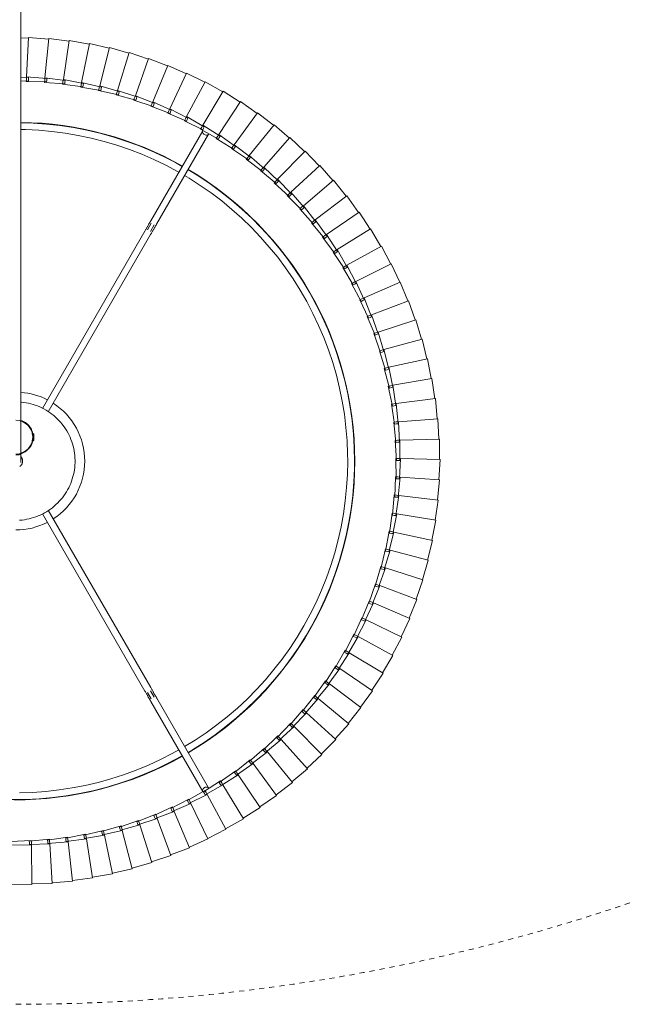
# Model space of a CAD drawing. Header units: millimetres. Extents: x 2868 to 11019, y -1415 to 7989.
# Tile 36 of 83: x 3991 to 4349, y 5473 to 6055. Entities that reach past the tile are written whole.
import ezdxf

# ---------------------------------------------------------------- set-up
doc = ezdxf.new("R2010")
doc.units = ezdxf.units.MM
doc.linetypes.add('Dash', pattern=[6, 3, -3])
doc.layers.add('A-ANNO-DIMS', color=7, linetype='Dash', lineweight=15, true_color=0xd2d2d2)
doc.layers.add('E-LITE-EQPM', color=7, linetype='Continuous', lineweight=20)

# ---------------------------------------------------------------- blocks, each defined once
blk = doc.blocks.new('64314-7L   _Suspended_tensor - 64314-44-7L SAMBA Black_ribbon beige pendant lamp ø450-7L-545827-Planta_PDF')
at = {"layer": 'E-LITE-EQPM'}
for p, q in [((9.52, 1050.29), (-2.49, 1050.06)), ((9.19, 1026.96), (9.52, 1050.29)), ((21.52, 1049.55), (9.52, 1049.89)), ((20.08, 1026.26), (21.52, 1049.55)), ((33.48, 1048.23), (21.51, 1049.15)), ((30.92, 1025.03), (33.48, 1048.23)), ((45.36, 1046.33), (33.44, 1047.83)), ((41.68, 1023.29), (45.36, 1046.33)), ((57.13, 1043.87), (45.3, 1045.94)), ((52.35, 1021.03), (57.13, 1043.87)), ((68.77, 1040.85), (57.05, 1043.48)), ((62.9, 1018.27), (68.77, 1040.85)), ((80.25, 1037.27), (68.68, 1040.46)), ((73.31, 1015), (80.25, 1037.27)), ((91.55, 1033.15), (80.14, 1036.89)), ((83.55, 1011.23), (91.55, 1033.15)), ((102.64, 1028.49), (91.42, 1032.77)), ((9.15, 1024.16), (-2.84, 1024.73)), ((-2.81, 1026.73), (9.19, 1026.96)), ((7.95, 1024.61), (8.01, 1025.61)), ((19.9, 1023.47), (7.95, 1024.61)), ((8.01, 1025.61), (8.08, 1026.6)), ((8.08, 1026.6), (20.08, 1026.26)), ((9.17, 1025.56), (9.15, 1024.16)), ((9.19, 1026.57), (9.17, 1025.56)), ((9.19, 1026.96), (9.19, 1026.57)), ((18.73, 1023.97), (18.84, 1024.96)), ((18.84, 1024.96), (18.94, 1025.95)), ((18.94, 1025.95), (30.92, 1025.03)), ((19.99, 1024.86), (19.9, 1023.47)), ((20.05, 1025.87), (19.99, 1024.86)), ((20.08, 1026.26), (20.05, 1025.87)), ((29.61, 1023.8), (29.77, 1024.78)), ((29.77, 1024.78), (41.68, 1023.29)), ((30.87, 1024.65), (30.76, 1023.64)), ((30.92, 1025.03), (30.87, 1024.65)), ((93.59, 1006.98), (102.64, 1028.49)), ((113.49, 1023.3), (102.49, 1028.11)), ((30.61, 1022.26), (18.73, 1023.97)), ((29.46, 1022.81), (29.61, 1023.8)), ((41.24, 1020.53), (29.46, 1022.81)), ((30.76, 1023.64), (30.61, 1022.26)), ((40.12, 1021.14), (40.32, 1022.12)), ((51.78, 1018.3), (40.12, 1021.14)), ((40.32, 1022.12), (40.53, 1023.1)), ((40.53, 1023.1), (52.35, 1021.03)), ((41.46, 1021.91), (41.24, 1020.53)), ((41.62, 1022.91), (41.46, 1021.91)), ((41.68, 1023.29), (41.62, 1022.91)), ((50.69, 1018.96), (50.94, 1019.93)), ((62.2, 1015.56), (50.69, 1018.96)), ((50.94, 1019.93), (51.19, 1020.9)), ((51.19, 1020.9), (62.9, 1018.27)), ((52.07, 1019.67), (51.78, 1018.3)), ((52.27, 1020.65), (52.07, 1019.67)), ((52.35, 1021.03), (52.27, 1020.65)), ((62.9, 1018.27), (62.81, 1017.89)), ((103.42, 1002.25), (113.49, 1023.3)), ((124.08, 1017.59), (113.32, 1022.93)), ((61.14, 1016.28), (61.44, 1017.23)), ((72.48, 1012.33), (61.14, 1016.28)), ((61.44, 1017.23), (61.73, 1018.19)), ((61.73, 1018.19), (73.31, 1015)), ((62.55, 1016.91), (62.2, 1015.56)), ((62.81, 1017.89), (62.55, 1016.91)), ((71.45, 1013.1), (71.8, 1014.03)), ((82.59, 1008.61), (71.45, 1013.1)), ((71.8, 1014.03), (72.14, 1014.97)), ((72.14, 1014.97), (83.55, 1011.23)), ((72.89, 1013.66), (72.48, 1012.33)), ((73.19, 1014.63), (72.89, 1013.66)), ((73.31, 1015), (73.19, 1014.63)), ((113.01, 997.05), (124.08, 1017.59)), ((134.38, 1011.39), (123.89, 1017.24)), ((81.6, 1009.42), (81.99, 1010.34)), ((92.51, 1004.4), (81.6, 1009.42)), ((81.99, 1010.34), (82.37, 1011.26)), ((82.37, 1011.26), (93.59, 1006.98)), ((83.07, 1009.92), (82.59, 1008.61)), ((83.41, 1010.87), (83.07, 1009.92)), ((83.55, 1011.23), (83.41, 1010.87)), ((91.99, 1006.17), (92.42, 1007.07)), ((92.42, 1007.07), (103.42, 1002.25)), ((93.44, 1006.62), (93.05, 1005.69)), ((93.59, 1006.98), (93.46, 1006.68)), ((122.34, 991.4), (134.38, 1011.39)), ((144.37, 1004.69), (134.18, 1011.04)), ((91.56, 1005.27), (91.99, 1006.17)), ((102.21, 999.73), (91.56, 1005.27)), ((93.05, 1005.69), (92.51, 1004.4)), ((101.31, 1000.63), (101.78, 1001.51)), ((101.78, 1001.51), (102.25, 1002.39)), ((102.82, 1000.99), (102.21, 999.73)), ((102.25, 1002.39), (113.01, 997.05)), ((103.25, 1001.9), (102.82, 1000.99)), ((103.42, 1002.25), (103.25, 1001.9)), ((131.38, 985.31), (144.37, 1004.69)), ((154.03, 997.53), (144.15, 1004.36)), ((79.71, 942), (110.41, 995.17)), ((111.68, 994.59), (101.31, 1000.63)), ((110.82, 995.54), (111.34, 996.4)), ((120.9, 989.01), (110.82, 995.54)), ((111.34, 996.4), (111.85, 997.25)), ((112.35, 995.82), (111.68, 994.59)), ((111.85, 997.25), (122.34, 991.4)), ((112.82, 996.71), (112.35, 995.82)), ((113.01, 997.05), (112.82, 996.71)), ((140.13, 978.79), (154.03, 997.53)), ((163.34, 989.91), (153.8, 997.2)), ((113.88, 993.17), (83.18, 940)), ((120.08, 990), (120.64, 990.83)), ((129.83, 982.99), (120.08, 990)), ((120.64, 990.83), (121.19, 991.65)), ((121.62, 990.2), (120.9, 989.01)), ((121.19, 991.65), (131.38, 985.31)), ((122.14, 991.07), (121.62, 990.2)), ((122.34, 991.4), (122.14, 991.07)), ((148.55, 971.86), (163.34, 989.91)), ((172.26, 981.85), (163.09, 989.59)), ((129.06, 984.01), (129.66, 984.82)), ((138.46, 976.54), (129.06, 984.01)), ((129.66, 984.82), (130.25, 985.62)), ((130.61, 984.15), (129.83, 982.99)), ((130.25, 985.62), (140.13, 978.79)), ((131.17, 984.98), (130.61, 984.15)), ((131.38, 985.31), (131.17, 984.98)), ((137.75, 977.61), (138.38, 978.38)), ((146.78, 969.7), (137.75, 977.61)), ((138.38, 978.38), (139.01, 979.15)), ((139.3, 977.67), (138.46, 976.54)), ((139.01, 979.15), (148.55, 971.86)), ((139.9, 978.48), (139.3, 977.67)), ((140.13, 978.79), (139.9, 978.48)), ((156.63, 964.53), (172.26, 981.85)), ((180.79, 973.37), (172, 981.55)), ((146.78, 971.53), (147.45, 972.27)), ((147.45, 972.27), (156.63, 964.53)), ((148.55, 971.86), (148.3, 971.56)), ((164.35, 956.82), (180.79, 973.37)), ((188.91, 964.49), (180.52, 973.08)), ((146.12, 970.79), (146.78, 971.53)), ((154.76, 962.45), (146.12, 970.79)), ((147.66, 970.78), (146.78, 969.7)), ((148.3, 971.56), (147.66, 970.78)), ((154.15, 963.58), (154.85, 964.29)), ((162.38, 954.84), (154.15, 963.58)), ((155.69, 963.49), (154.76, 962.45)), ((154.85, 964.29), (155.55, 965)), ((155.55, 965), (164.35, 956.82)), ((156.37, 964.24), (155.69, 963.49)), ((156.63, 964.53), (156.37, 964.24)), ((171.68, 948.75), (188.91, 964.49)), ((196.59, 955.24), (188.62, 964.22)), ((161.82, 955.99), (162.56, 956.67)), ((169.62, 946.87), (161.82, 955.99)), ((163.36, 955.83), (162.38, 954.84)), ((162.56, 956.67), (163.29, 957.34)), ((163.29, 957.34), (171.68, 948.75)), ((164.07, 956.55), (163.36, 955.83)), ((164.35, 956.82), (164.07, 956.55)), ((178.63, 940.34), (196.59, 955.24)), ((203.81, 945.62), (196.29, 954.98)), ((169.12, 948.05), (169.89, 948.68)), ((169.89, 948.68), (170.66, 949.32)), ((171.4, 948.49), (170.65, 947.81)), ((170.66, 949.32), (178.63, 940.34)), ((171.68, 948.75), (171.4, 948.49)), ((176.48, 938.56), (169.12, 948.05)), ((170.65, 947.81), (169.62, 946.87)), ((185.16, 931.6), (203.81, 945.62)), ((210.57, 935.67), (203.5, 945.38)), ((77.81, 936.71), (79.99, 940.47)), ((81.76, 939.54), (79.55, 935.71)), ((176.04, 939.76), (176.83, 940.36)), ((182.93, 929.93), (176.04, 939.76)), ((177.55, 939.45), (176.48, 938.56)), ((176.83, 940.36), (177.63, 940.96)), ((178.33, 940.09), (177.55, 939.45)), ((177.63, 940.96), (185.16, 931.6)), ((178.63, 940.34), (178.33, 940.09)), ((15.74, 831.19), (76.18, 935.87)), ((79.64, 933.87), (19.1, 829)), ((182.54, 931.15), (183.37, 931.71)), ((188.95, 921), (182.54, 931.15)), ((183.37, 931.71), (184.19, 932.27)), ((184.85, 931.37), (184.04, 930.77)), ((184.19, 932.27), (191.26, 922.57)), ((185.16, 931.6), (184.85, 931.37)), ((191.26, 922.57), (210.57, 935.67)), ((216.84, 925.41), (210.24, 935.44)), ((184.04, 930.77), (182.93, 929.93)), ((196.93, 913.24), (216.84, 925.41)), ((222.61, 914.85), (216.5, 925.19)), ((188.63, 922.24), (189.48, 922.76)), ((194.54, 911.79), (188.63, 922.24)), ((190.11, 921.78), (188.95, 921)), ((189.48, 922.76), (190.33, 923.28)), ((190.94, 922.35), (190.11, 921.78)), ((190.33, 923.28), (196.93, 913.24)), ((191.26, 922.57), (190.94, 922.35)), ((194.28, 913.04), (195.15, 913.52)), ((195.15, 913.52), (196.03, 914)), ((196.03, 914), (202.14, 903.66)), ((202.14, 903.66), (222.61, 914.85)), ((227.87, 904.04), (222.26, 914.66)), ((199.68, 902.32), (194.28, 913.04)), ((195.73, 912.52), (194.54, 911.79)), ((196.59, 913.04), (195.73, 912.52)), ((196.93, 913.24), (196.59, 913.04)), ((199.48, 903.59), (200.38, 904.02)), ((204.37, 892.62), (199.48, 903.59)), ((200.91, 902.99), (199.68, 902.32)), ((200.38, 904.02), (201.28, 904.46)), ((201.79, 903.47), (200.91, 902.99)), ((201.28, 904.46), (206.88, 893.84)), ((202.14, 903.66), (201.79, 903.47)), ((206.88, 893.84), (227.87, 904.04)), ((232.6, 892.98), (227.51, 903.86)), ((204.22, 893.89), (205.14, 894.28)), ((208.58, 882.7), (204.22, 893.89)), ((205.62, 893.23), (204.37, 892.62)), ((205.14, 894.28), (206.06, 894.68)), ((206.53, 893.67), (205.62, 893.23)), ((206.06, 894.68), (211.15, 883.8)), ((206.88, 893.84), (206.53, 893.67)), ((211.15, 883.8), (232.6, 892.98)), ((236.79, 881.71), (232.23, 892.82)), ((209.43, 884.33), (210.37, 884.68)), ((210.37, 884.68), (214.92, 873.57)), ((208.5, 883.98), (209.43, 884.33)), ((212.31, 872.6), (208.5, 883.98)), ((209.86, 883.25), (208.58, 882.7)), ((210.79, 883.65), (209.86, 883.25)), ((211.15, 883.8), (210.79, 883.65)), ((214.92, 873.57), (236.79, 881.71)), ((240.44, 870.25), (236.42, 881.56)), ((212.29, 873.88), (213.24, 874.18)), ((215.55, 862.32), (212.29, 873.88)), ((213.62, 873.08), (212.31, 872.6)), ((213.24, 874.18), (214.19, 874.48)), ((214.56, 873.43), (213.62, 873.08)), ((214.19, 874.48), (218.21, 863.17)), ((214.92, 873.57), (214.56, 873.43)), ((218.21, 863.17), (240.44, 870.25)), ((243.54, 858.63), (240.06, 870.12)), ((216.88, 862.75), (215.55, 862.32)), ((215.59, 863.6), (216.55, 863.86)), ((218.29, 851.9), (215.59, 863.6)), ((216.55, 863.86), (217.52, 864.12)), ((217.84, 863.05), (216.88, 862.75)), ((217.52, 864.12), (220.99, 852.62)), ((218.21, 863.17), (217.84, 863.05)), ((220.99, 852.62), (243.54, 858.63)), ((246.07, 846.87), (243.15, 858.52)), ((219.64, 852.26), (218.29, 851.9)), ((218.39, 853.18), (219.37, 853.39)), ((220.53, 841.37), (218.39, 853.18)), ((219.37, 853.39), (220.34, 853.6)), ((220.61, 852.52), (219.64, 852.26)), ((220.34, 853.6), (223.26, 841.95)), ((220.99, 852.62), (220.61, 852.52)), ((223.26, 841.95), (246.07, 846.87)), ((248.04, 835), (245.68, 846.78)), ((221.9, 841.66), (220.53, 841.37)), ((220.69, 842.64), (221.68, 842.8)), ((222.26, 830.73), (220.69, 842.64)), ((221.68, 842.8), (222.66, 842.96)), ((222.88, 841.87), (221.9, 841.66)), ((222.66, 842.96), (225.02, 831.19)), ((223.26, 841.95), (222.88, 841.87)), ((222.49, 831.99), (223.48, 832.11)), ((223.48, 832.11), (224.47, 832.23)), ((224.47, 832.23), (226.26, 820.35)), ((225.02, 831.19), (248.04, 835)), ((249.43, 823.06), (247.65, 834.93)), ((223.64, 830.96), (222.26, 830.73)), ((223.48, 820.03), (222.49, 831.99)), ((224.63, 831.13), (223.64, 830.96)), ((225.02, 831.19), (224.63, 831.13)), ((223.77, 821.28), (224.76, 821.35)), ((224.19, 809.28), (223.77, 821.28)), ((224.76, 821.35), (225.76, 821.41)), ((225.76, 821.41), (226.97, 809.47)), ((226.26, 820.35), (249.43, 823.06)), ((250.25, 811.06), (249.04, 823)), ((224.87, 820.19), (223.48, 820.03)), ((225.87, 820.31), (224.87, 820.19)), ((226.26, 820.35), (225.87, 820.31)), ((225.58, 809.37), (224.19, 809.28)), ((224.37, 798.51), (224.53, 810.51)), ((224.53, 810.51), (225.53, 810.53)), ((225.53, 810.53), (226.53, 810.55)), ((226.58, 809.44), (225.58, 809.37)), ((226.53, 810.55), (227.17, 798.56)), ((226.97, 809.47), (226.58, 809.44)), ((226.97, 809.47), (250.25, 811.06)), ((250.49, 799.03), (249.85, 811.02)), ((224.04, 787.74), (224.78, 799.72)), ((225.77, 798.54), (224.37, 798.51)), ((224.78, 799.72), (225.77, 799.7)), ((225.77, 799.7), (226.77, 799.67)), ((226.78, 798.56), (225.77, 798.54)), ((226.77, 799.67), (226.83, 787.66)), ((227.17, 798.56), (226.78, 798.56)), ((227.17, 798.56), (250.49, 799.03)), ((250.16, 787.01), (250.1, 799.02)), ((3, 785.84), (3, 136.49)), ((9.47, 787.84), (10.74, 787.84)), ((10.74, 787.34), (9.6, 787.34)), ((10.74, 785.84), (10.74, 787.84)), ((10.74, 783.84), (10.74, 785.84)), ((223.2, 777), (224.5, 788.94)), ((225.44, 787.7), (224.04, 787.74)), ((224.5, 788.94), (225.5, 788.86)), ((226.45, 787.67), (225.44, 787.7)), ((225.5, 788.86), (226.49, 788.78)), ((226.49, 788.78), (225.98, 776.79)), ((226.83, 787.66), (226.45, 787.67)), ((226.83, 787.66), (250.16, 787.01)), ((249.25, 775.02), (249.76, 787.01)), ((10.74, 783.84), (9.47, 783.84)), ((10.74, 784.35), (9.6, 784.35)), ((221.83, 766.31), (223.71, 778.17)), ((224.59, 776.89), (223.2, 777)), ((223.71, 778.17), (224.7, 778.05)), ((225.59, 776.82), (224.59, 776.89)), ((225.69, 777.93), (224.61, 765.97)), ((224.7, 778.05), (225.69, 777.93)), ((225.98, 776.79), (225.59, 776.82)), ((225.98, 776.79), (249.25, 775.02)), ((247.76, 763.08), (248.85, 775.04)), ((76.14, 664.13), (15.7, 768.83)), ((19.13, 770.88), (79.61, 666.13)), ((219.96, 755.7), (222.41, 767.46)), ((223.22, 766.14), (221.83, 766.31)), ((222.41, 767.46), (223.39, 767.29)), ((224.37, 767.12), (222.71, 755.23)), ((224.22, 766.02), (223.22, 766.14)), ((223.39, 767.29), (224.37, 767.12)), ((224.61, 765.97), (224.22, 766.02)), ((224.61, 765.97), (247.76, 763.08)), ((245.7, 751.23), (247.36, 763.12)), ((217.58, 745.2), (220.59, 756.82)), ((220.59, 756.82), (221.56, 756.6)), ((221.56, 756.6), (222.54, 756.39)), ((221.34, 755.47), (219.96, 755.7)), ((222.54, 756.39), (220.31, 744.59)), ((222.33, 755.29), (221.34, 755.47)), ((222.71, 755.23), (222.33, 755.29)), ((222.71, 755.23), (245.7, 751.23)), ((243.08, 739.5), (245.31, 751.29)), ((214.7, 734.82), (218.26, 746.28)), ((220.19, 745.75), (217.39, 734.08)), ((218.94, 744.89), (217.58, 745.2)), ((218.26, 746.28), (219.22, 746.02)), ((219.93, 744.67), (218.94, 744.89)), ((219.22, 746.02), (220.19, 745.75)), ((220.31, 744.59), (219.93, 744.67)), ((220.31, 744.59), (243.08, 739.5)), ((239.89, 727.9), (242.69, 739.57)), ((211.32, 724.59), (215.43, 735.87)), ((217.33, 735.25), (213.98, 723.72)), ((216.05, 734.45), (214.7, 734.82)), ((215.43, 735.87), (216.38, 735.56)), ((217.02, 734.18), (216.05, 734.45)), ((216.38, 735.56), (217.33, 735.25)), ((217.39, 734.08), (217.02, 734.18)), ((217.39, 734.08), (239.89, 727.9)), ((236.16, 716.47), (239.51, 728)), ((207.46, 714.53), (212.11, 725.6)), ((213.97, 724.89), (210.07, 713.54)), ((212.65, 724.15), (211.32, 724.59)), ((212.11, 725.6), (213.04, 725.25)), ((213.61, 723.84), (212.65, 724.15)), ((213.04, 725.25), (213.97, 724.89)), ((213.98, 723.72), (213.61, 723.84)), ((213.98, 723.72), (236.16, 716.47)), ((231.87, 705.23), (235.77, 716.58)), ((203.12, 704.67), (208.29, 715.51)), ((210.12, 714.71), (205.68, 703.55)), ((208.77, 714.03), (207.46, 714.53)), ((208.29, 715.51), (209.2, 715.11)), ((209.71, 713.67), (208.77, 714.03)), ((209.2, 715.11), (210.12, 714.71)), ((210.07, 713.54), (209.71, 713.67)), ((210.07, 713.54), (231.87, 705.23)), ((198.31, 695.03), (203.99, 705.61)), ((205.78, 704.72), (200.81, 693.79)), ((204.4, 704.11), (203.12, 704.67)), ((203.99, 705.61), (204.89, 705.16)), ((205.32, 703.71), (204.4, 704.11)), ((204.89, 705.16), (205.78, 704.72)), ((227.06, 694.21), (231.5, 705.36)), ((205.68, 703.55), (205.32, 703.71)), ((205.68, 703.55), (227.06, 694.21)), ((193.04, 685.63), (199.23, 695.92)), ((200.97, 694.95), (195.48, 684.27)), ((199.56, 694.41), (198.31, 695.03)), ((199.23, 695.92), (200.1, 695.44)), ((200.46, 693.96), (199.56, 694.41)), ((200.1, 695.44), (200.97, 694.95)), ((200.81, 693.79), (200.46, 693.96)), ((200.81, 693.79), (221.72, 683.43)), ((221.72, 683.43), (226.69, 694.36)), ((187.33, 676.5), (194, 686.48)), ((195.7, 685.43), (189.7, 675.03)), ((194.26, 684.95), (193.04, 685.63)), ((194, 686.48), (194.85, 685.95)), ((195.14, 684.46), (194.26, 684.95)), ((194.85, 685.95), (195.7, 685.43)), ((195.48, 684.27), (195.14, 684.46)), ((195.48, 684.27), (215.87, 672.92)), ((215.87, 672.92), (221.36, 683.6)), ((181.18, 667.65), (188.33, 677.3)), ((189.97, 676.17), (183.48, 666.06)), ((188.51, 675.76), (187.33, 676.5)), ((188.33, 677.3), (189.15, 676.73)), ((189.37, 675.23), (188.51, 675.76)), ((189.15, 676.73), (189.97, 676.17)), ((189.7, 675.03), (189.37, 675.23)), ((189.7, 675.03), (209.52, 662.71)), ((209.52, 662.71), (215.51, 673.11)), ((79.99, 659.46), (77.78, 663.29)), ((79.51, 664.3), (81.71, 660.48)), ((174.62, 659.11), (182.22, 668.4)), ((183.81, 667.19), (176.84, 657.41)), ((182.33, 666.86), (181.18, 667.65)), ((182.22, 668.4), (183.01, 667.8)), ((183.16, 666.29), (182.33, 666.86)), ((183.01, 667.8), (183.81, 667.19)), ((183.48, 666.06), (183.16, 666.29)), ((183.48, 666.06), (202.68, 652.81)), ((110.38, 604.83), (79.68, 658.01)), ((83.14, 660.01), (113.84, 606.83)), ((167.66, 650.89), (175.69, 659.81)), ((177.22, 658.52), (169.79, 649.09)), ((175.73, 658.26), (174.62, 659.11)), ((175.69, 659.81), (176.46, 659.16)), ((176.53, 657.65), (175.73, 658.26)), ((176.46, 659.16), (177.22, 658.52)), ((176.84, 657.41), (176.53, 657.65)), ((202.68, 652.81), (209.17, 662.91)), ((176.84, 657.41), (195.39, 643.25)), ((195.39, 643.25), (202.35, 653.03)), ((160.31, 643.01), (168.76, 651.54)), ((170.22, 650.18), (162.35, 641.11)), ((168.72, 649.99), (167.66, 650.89)), ((169.5, 649.34), (168.72, 649.99)), ((168.76, 651.54), (169.49, 650.86)), ((169.49, 650.86), (170.22, 650.18)), ((169.79, 649.09), (169.5, 649.34)), ((169.79, 649.09), (187.64, 634.05)), ((152.58, 635.5), (161.44, 643.61)), ((162.84, 642.18), (154.54, 633.5)), ((161.33, 642.06), (160.31, 643.01)), ((162.07, 641.38), (161.33, 642.06)), ((161.44, 643.61), (162.14, 642.89)), ((162.35, 641.11), (162.07, 641.38)), ((162.14, 642.89), (162.84, 642.18)), ((162.35, 641.11), (179.45, 625.24)), ((187.64, 634.05), (195.06, 643.49)), ((144.51, 628.37), (153.75, 636.04)), ((155.07, 634.55), (146.37, 626.28)), ((153.56, 634.5), (152.58, 635.5)), ((154.27, 633.78), (153.56, 634.5)), ((153.75, 636.04), (154.41, 635.29)), ((154.41, 635.29), (155.07, 634.55)), ((179.45, 625.24), (187.33, 634.3)), ((136.11, 621.63), (145.7, 628.85)), ((145.7, 628.85), (146.33, 628.07)), ((154.54, 633.5), (154.27, 633.78)), ((154.54, 633.5), (170.86, 616.83)), ((146.95, 627.3), (137.86, 619.45)), ((145.44, 627.32), (144.51, 628.37)), ((146.11, 626.57), (145.44, 627.32)), ((146.37, 626.28), (146.11, 626.57)), ((146.33, 628.07), (146.95, 627.3)), ((146.37, 626.28), (161.87, 608.84)), ((170.86, 616.83), (179.16, 625.5)), ((127.39, 615.3), (137.32, 622.05)), ((138.49, 620.44), (129.03, 613.04)), ((136.98, 620.54), (136.11, 621.63)), ((137.62, 619.76), (136.98, 620.54)), ((137.32, 622.05), (137.9, 621.25)), ((137.86, 619.45), (137.62, 619.76)), ((137.86, 619.45), (152.5, 601.29)), ((137.9, 621.25), (138.49, 620.44)), ((161.87, 608.84), (170.57, 617.11)), ((118.37, 609.4), (128.61, 615.67)), ((129.71, 614), (119.91, 607.07)), ((128.21, 614.17), (127.39, 615.3)), ((128.8, 613.36), (128.21, 614.17)), ((128.61, 615.67), (129.16, 614.83)), ((129.03, 613.04), (128.8, 613.36)), ((129.03, 613.04), (142.79, 594.2)), ((129.16, 614.83), (129.71, 614)), ((109.09, 603.94), (119.62, 609.71)), ((120.63, 607.99), (110.51, 601.53)), ((119.14, 608.23), (118.37, 609.4)), ((119.7, 607.39), (119.14, 608.23)), ((119.62, 609.71), (120.13, 608.85)), ((119.91, 607.07), (119.7, 607.39)), ((119.91, 607.07), (132.74, 587.58)), ((120.13, 608.85), (120.63, 607.99)), ((152.5, 601.29), (161.6, 609.13)), ((99.55, 598.93), (110.35, 604.19)), ((111.28, 602.42), (100.86, 596.46)), ((109.8, 602.74), (109.09, 603.94)), ((110.31, 601.87), (109.8, 602.74)), ((110.51, 601.53), (110.31, 601.87)), ((110.35, 604.19), (110.81, 603.3)), ((110.51, 601.53), (122.39, 581.45)), ((110.81, 603.3), (111.28, 602.42)), ((142.79, 594.2), (152.25, 601.59)), ((79.81, 590.31), (91.06, 594.51)), ((89.78, 594.38), (100.82, 599.12)), ((90.38, 593.12), (89.78, 594.38)), ((101.67, 597.31), (90.97, 591.85)), ((91.06, 594.51), (91.44, 593.59)), ((91.44, 593.59), (91.82, 592.66)), ((100.2, 597.69), (99.55, 598.93)), ((100.67, 596.8), (100.2, 597.69)), ((100.86, 596.46), (100.67, 596.8)), ((100.82, 599.12), (101.24, 598.21)), ((100.86, 596.46), (111.76, 575.83)), ((101.24, 598.21), (101.67, 597.31)), ((132.74, 587.58), (142.55, 594.51)), ((69.65, 586.72), (81.09, 590.38)), ((81.76, 588.5), (70.59, 584.09)), ((80.34, 589.02), (79.81, 590.31)), ((80.72, 588.09), (80.34, 589.02)), ((80.87, 587.73), (80.72, 588.09)), ((91.82, 592.66), (80.87, 587.73)), ((80.87, 587.73), (89.75, 566.15)), ((81.09, 590.38), (81.42, 589.44)), ((81.42, 589.44), (81.76, 588.5)), ((90.8, 592.21), (90.38, 593.12)), ((90.97, 591.85), (90.8, 592.21)), ((90.97, 591.85), (100.87, 570.73)), ((122.39, 581.45), (132.52, 587.91)), ((48.88, 581.03), (60.61, 583.57)), ((59.33, 583.63), (70.93, 586.73)), ((59.74, 582.29), (59.33, 583.63)), ((60.03, 581.33), (59.74, 582.29)), ((71.51, 584.82), (60.14, 580.95)), ((60.61, 583.57), (60.86, 582.6)), ((60.86, 582.6), (61.1, 581.63)), ((70.12, 585.41), (69.65, 586.72)), ((70.46, 584.46), (70.12, 585.41)), ((70.59, 584.09), (70.46, 584.46)), ((70.59, 584.09), (78.42, 562.11)), ((70.93, 586.73), (71.22, 585.77)), ((71.22, 585.77), (71.51, 584.82)), ((16.93, 576.28), (28.91, 577.11)), ((17.08, 574.89), (16.93, 576.28)), ((27.65, 577.35), (39.58, 578.75)), ((27.86, 575.97), (27.65, 577.35)), ((39.88, 576.78), (28.07, 574.59)), ((28.91, 577.11), (29.01, 576.12)), ((29.01, 576.12), (29.12, 575.13)), ((38.31, 578.94), (50.15, 580.91)), ((38.59, 577.57), (38.31, 578.94)), ((38.78, 576.58), (38.59, 577.57)), ((38.86, 576.2), (38.78, 576.58)), ((50.55, 578.95), (38.86, 576.2)), ((38.86, 576.2), (43.46, 553.32)), ((39.58, 578.75), (39.73, 577.77)), ((39.73, 577.77), (39.88, 576.78)), ((49.22, 579.67), (48.88, 581.03)), ((49.46, 578.7), (49.22, 579.67)), ((49.56, 578.32), (49.46, 578.7)), ((61.1, 581.63), (49.56, 578.32)), ((49.56, 578.32), (55.25, 555.69)), ((50.15, 580.91), (50.35, 579.93)), ((50.35, 579.93), (50.55, 578.95)), ((60.14, 580.95), (60.03, 581.33)), ((60.14, 580.95), (66.91, 558.62)), ((100.87, 570.73), (111.57, 576.18)), ((111.76, 575.83), (122.18, 581.79)), ((3, 575.49), (7.4, 575.37)), ((7.42, 573.37), (3, 573.2)), ((6.18, 575.73), (18.18, 575.98)), ((6.25, 574.34), (6.18, 575.73)), ((6.31, 573.33), (6.25, 574.34)), ((6.33, 572.94), (6.31, 573.33)), ((18.29, 573.99), (6.33, 572.94)), ((6.33, 572.94), (7.59, 549.64)), ((7.4, 575.37), (7.41, 574.37)), ((7.41, 574.37), (7.42, 573.37)), ((17.18, 573.89), (17.08, 574.89)), ((17.22, 573.5), (17.18, 573.89)), ((29.12, 575.13), (17.22, 573.5)), ((17.22, 573.5), (19.6, 550.29)), ((18.18, 575.98), (18.23, 574.98)), ((18.23, 574.98), (18.29, 573.99)), ((28.01, 574.98), (27.86, 575.97)), ((28.07, 574.59), (28.01, 574.98)), ((28.07, 574.59), (31.56, 551.52)), ((89.75, 566.15), (100.7, 571.08)), ((78.42, 562.11), (89.59, 566.52)), ((55.25, 555.69), (66.79, 559)), ((66.91, 558.62), (78.28, 562.49)), ((31.56, 551.52), (43.37, 553.71)), ((43.46, 553.32), (55.14, 556.08)), ((3, 549.86), (7.56, 550.04)), ((7.59, 549.64), (19.55, 550.69)), ((19.6, 550.29), (31.5, 551.91))]:
    blk.add_line(p, q, dxfattribs=at)
at = {"layer": 'E-LITE-EQPM', "flags": 128}
for points in [[(-2.16, 999.98), (5.84, 999.91), (13.83, 999.51), (21.8, 998.8), (29.73, 997.77), (37.61, 996.42), (45.44, 994.76), (53.19, 992.79), (60.86, 990.51), (68.43, 987.92), (75.89, 985.04), (83.23, 981.85), (90.43, 978.38), (97.49, 974.62), (98.34, 974.12)], [(96.33, 970.64), (92.38, 972.86), (85.39, 976.41), (78.27, 979.69), (71.02, 982.67), (63.66, 985.37), (56.19, 987.76), (48.64, 989.86), (41.01, 991.65), (33.31, 993.14), (25.56, 994.32), (17.77, 995.19), (9.95, 995.74), (2.12, 995.98)], [(101.68, 972.17), (104.4, 970.58), (111.14, 966.27), (117.7, 961.69), (124.07, 956.86), (130.24, 951.77), (136.21, 946.44), (141.95, 940.88), (147.47, 935.09), (152.76, 929.08), (157.8, 922.87), (162.59, 916.46), (167.11, 909.87), (171.37, 903.1), (175.36, 896.16), (179.06, 889.07), (182.48, 881.84), (185.61, 874.48), (188.44, 866.99), (190.97, 859.41), (193.19, 851.72), (195.1, 843.95), (196.71, 836.12), (197.99, 828.22), (198.96, 820.28), (199.62, 812.31), (199.95, 804.32), (199.99, 800)], [(195.99, 800), (195.84, 807.84), (195.37, 815.66), (194.58, 823.46), (193.49, 831.22), (192.09, 838.94), (190.38, 846.59), (188.36, 854.16), (186.04, 861.65), (183.43, 869.04), (180.52, 876.32), (177.33, 883.48), (173.85, 890.5), (170.09, 897.38), (166.06, 904.11), (161.76, 910.67), (157.21, 917.05), (152.4, 923.24), (147.35, 929.23), (142.06, 935.02), (136.55, 940.6), (130.82, 945.94), (124.88, 951.06), (118.74, 955.93), (112.41, 960.56), (105.9, 964.92), (99.69, 968.73)], [(79.71, 942), (79.57, 941.75), (79.42, 941.49), (79.27, 941.22), (79.11, 940.94), (78.94, 940.66), (78.77, 940.37), (78.6, 940.07), (78.42, 939.76), (78.24, 939.45), (78.06, 939.13), (77.87, 938.81), (77.68, 938.48), (77.49, 938.15), (77.3, 937.81), (77.1, 937.47), (76.9, 937.13), (76.7, 936.78), (76.5, 936.44), (76.31, 936.09), (76.18, 935.87)], [(79.64, 933.87), (79.84, 934.22), (80.04, 934.57), (80.24, 934.91), (80.44, 935.25), (80.64, 935.59), (80.83, 935.93), (81.02, 936.27), (81.22, 936.6), (81.4, 936.92), (81.59, 937.25), (81.77, 937.56), (81.95, 937.87), (82.13, 938.18), (82.3, 938.47), (82.47, 938.76), (82.63, 939.05), (82.79, 939.32), (82.94, 939.58), (83.09, 939.84), (83.18, 940)], [(2.27, 834.93), (3.66, 834.81), (5.05, 834.63), (6.43, 834.4), (7.8, 834.12), (9.16, 833.78), (10.5, 833.39), (11.83, 832.94), (13.14, 832.44), (14.42, 831.89), (15.69, 831.29), (16.93, 830.63), (18.14, 829.93), (19.32, 829.18), (20.47, 828.39), (21.59, 827.55), (22.68, 826.66), (23.72, 825.73), (24.73, 824.76), (25.7, 823.76), (26.63, 822.71), (27.52, 821.62), (28.36, 820.51), (29.16, 819.36), (29.91, 818.17), (30.61, 816.96), (31.27, 815.73), (31.87, 814.46), (32.42, 813.18), (32.93, 811.87), (33.37, 810.54), (33.77, 809.2), (34.11, 807.84), (34.4, 806.47), (34.63, 805.09), (34.8, 803.7), (34.92, 802.31), (34.99, 800.91), (35, 799.51), (34.95, 798.11), (34.85, 796.72), (34.69, 795.32), (34.47, 793.94), (34.2, 792.57), (33.88, 791.21), (33.5, 789.86), (33.07, 788.53), (32.58, 787.21), (32.04, 785.92), (31.45, 784.65), (30.82, 783.41), (30.13, 782.19), (29.39, 781), (28.61, 779.84), (27.78, 778.71), (27.31, 778.11)], [(3.12, 797.5), (3.22, 797.63), (3.31, 797.76), (3.4, 797.89), (3.48, 798.03), (3.56, 798.17), (3.63, 798.31), (3.69, 798.46), (3.75, 798.61), (3.8, 798.76), (3.85, 798.91), (3.89, 799.07), (3.92, 799.22), (3.95, 799.38), (3.97, 799.54), (3.99, 799.7), (4, 799.86), (4, 800.02), (4, 800.18), (3.99, 800.34), (3.97, 800.5), (3.95, 800.65), (3.92, 800.81), (3.88, 800.97), (3.84, 801.12), (3.79, 801.28), (3.74, 801.43), (3.68, 801.57), (3.61, 801.72), (3.54, 801.86), (3.46, 802), (3.38, 802.14), (3.29, 802.27), (3.2, 802.4), (3.1, 802.53), (3, 802.65), (2.89, 802.77), (2.77, 802.88), (2.66, 802.99), (2.53, 803.09), (2.41, 803.19), (2.28, 803.29)], [(2.96, 797.31), (3.07, 797.43), (3.12, 797.5)], [(3, 800.01), (3, 800.01), (3, 799.99), (3, 799.97), (3, 799.93), (3, 799.89), (3, 799.84), (3, 799.78), (3, 799.7), (3, 799.62), (3, 799.53), (3, 799.44), (3, 799.33), (3, 799.21), (3, 799.09), (3, 798.96), (3, 798.82), (3, 798.67), (3, 798.51), (3, 798.35), (3, 798.18), (3, 798), (3, 797.82), (3, 797.63), (3, 797.43), (3, 797.23), (3, 797.03), (3, 796.82), (3, 796.6), (3, 796.38), (3, 796.16), (3, 795.93), (3, 795.89)], [(99.65, 631.27), (102.31, 632.83), (108.91, 637.05), (115.34, 641.54), (121.59, 646.28), (127.64, 651.26), (133.48, 656.49), (139.12, 661.94), (144.53, 667.61), (149.7, 673.5), (154.64, 679.58), (159.33, 685.87), (163.77, 692.33), (167.95, 698.96), (171.85, 705.76), (175.48, 712.71), (178.83, 719.79), (181.9, 727.01), (184.67, 734.34), (187.15, 741.78), (189.33, 749.31), (191.2, 756.92), (192.77, 764.6), (194.03, 772.34), (194.98, 780.12), (195.62, 787.93), (195.95, 795.77), (195.99, 800)], [(199.99, 800), (199.83, 792), (199.35, 784.02), (198.56, 776.06), (197.44, 768.14), (196.01, 760.27), (194.26, 752.46), (192.21, 744.73), (189.84, 737.09), (187.17, 729.55), (184.21, 722.12), (180.95, 714.81), (177.39, 707.65), (173.56, 700.63), (169.45, 693.76), (165.06, 687.07), (160.41, 680.56), (155.51, 674.24), (150.36, 668.13), (144.96, 662.22), (139.34, 656.53), (133.49, 651.07), (127.43, 645.86), (121.16, 640.88), (114.7, 636.16), (108.06, 631.71), (101.67, 627.78)], [(2.95, 795.7), (3.24, 795.61), (3.63, 795.48), (4.01, 795.32), (4.38, 795.16), (4.75, 794.97), (5.11, 794.78), (5.47, 794.56), (5.81, 794.34), (6.15, 794.1), (6.47, 793.85), (6.79, 793.58), (7.09, 793.3), (7.38, 793.01), (7.66, 792.71), (7.93, 792.4), (8.19, 792.08), (8.43, 791.75), (8.66, 791.4), (8.88, 791.05), (9.08, 790.69), (9.26, 790.33), (9.44, 789.95), (9.59, 789.57), (9.73, 789.19), (9.86, 788.79), (9.97, 788.4), (10.07, 788)], [(3, 795.89), (3, 790.43), (3, 784.97), (3, 782.24)], [(10.1, 783.84), (10.02, 783.5), (9.92, 783.11), (9.8, 782.71), (9.67, 782.32), (9.52, 781.94), (9.36, 781.56), (9.18, 781.19), (8.99, 780.83), (8.78, 780.47), (8.56, 780.12), (8.32, 779.79), (8.07, 779.46), (7.81, 779.14), (7.54, 778.83), (7.25, 778.54), (6.95, 778.25), (6.64, 777.98), (6.32, 777.72), (5.99, 777.48), (5.65, 777.24), (5.31, 777.02), (4.95, 776.82), (4.58, 776.63), (4.21, 776.45), (3.83, 776.29), (3.45, 776.14), (3.06, 776.01)], [(27.31, 778.11), (26.41, 777.04), (25.48, 776), (24.5, 775), (23.48, 774.04), (22.42, 773.12), (21.33, 772.25), (20.2, 771.42), (19.04, 770.63), (17.85, 769.89), (16.63, 769.2), (15.39, 768.56), (14.12, 767.97), (12.83, 767.44), (11.51, 766.95), (10.18, 766.51), (8.84, 766.13), (7.47, 765.81), (6.1, 765.54), (4.72, 765.32), (3.33, 765.16), (3, 765.13)], [(76.14, 664.13), (76.34, 663.78), (76.54, 663.44), (76.74, 663.09), (76.94, 662.75), (77.14, 662.41), (77.33, 662.07), (77.53, 661.74), (77.72, 661.41), (77.91, 661.08), (78.09, 660.76), (78.27, 660.44), (78.45, 660.13), (78.63, 659.83), (78.8, 659.53), (78.97, 659.24), (79.13, 658.96), (79.29, 658.68), (79.44, 658.42), (79.59, 658.16), (79.68, 658.01)], [(83.14, 660.01), (83, 660.26), (82.85, 660.51), (82.69, 660.78), (82.54, 661.06), (82.37, 661.34), (82.2, 661.64), (82.03, 661.94), (81.85, 662.24), (81.67, 662.56), (81.49, 662.87), (81.3, 663.2), (81.11, 663.53), (80.92, 663.86), (80.73, 664.19), (80.53, 664.53), (80.33, 664.87), (80.13, 665.22), (79.93, 665.56), (79.73, 665.91), (79.61, 666.13)], [(3, 604.06), (5.72, 604.09), (13.55, 604.47), (21.36, 605.17), (29.14, 606.18), (36.86, 607.5), (44.53, 609.13), (52.13, 611.06), (59.64, 613.3), (67.06, 615.83), (74.37, 618.66), (81.56, 621.78), (88.62, 625.19), (95.54, 628.87), (96.32, 629.32)], [(98.31, 625.88), (94.26, 623.61), (87.13, 619.98), (79.87, 616.64), (72.47, 613.6), (64.96, 610.85), (57.34, 608.4), (49.63, 606.26), (41.85, 604.43), (33.99, 602.91), (26.08, 601.71), (18.13, 600.83), (10.16, 600.26), (3, 600.04)]]:
    blk.add_lwpolyline(points, dxfattribs=at)
at = {"layer": 'E-LITE-EQPM'}
for centre, radius, start, end in [((0, 800), 200.2, 60.54227, 179.44593), ((0, 800), 200.2, 0.00016, 59.43561), ((0, 800), 40.71, 62.7901, 90.00016), ((0, 800), 40.71, 302.8508, 57.10302), ((0, 800.01), 3, 0, 15), ((0, 800.01), 3, 348.41233, 0), ((0, 800), 200.2, 300.55698, 0.00016), ((0, 785.84), 10, 270, 90), ((0, 785.84), 10.29, 30, 32.05758), ((0, 800), 40.71, 274.27125, 297.16373), ((0, 800), 200.2, 270.86066, 299.45032)]:
    blk.add_arc(centre, radius, start, end, dxfattribs=at)
for centre, major_axis, start_param, end_param in [((112.15, 994.17), (-1.73, 1), 0, 3.141593), ((112.15, 994.17), (-1.73, 1), 3.141593, 3.376902), ((112.11, 605.83), (1.73, 1), 0, 3.141593), ((112.11, 605.83), (1.73, 1), 6.103117, 6.283185)]:
    blk.add_ellipse(centre, major_axis=major_axis, ratio=0.707107, start_param=start_param, end_param=end_param, dxfattribs=at)
for points, knots in [([(0, 796.34), (0.35, 796.34), (1.05, 796.32), (1.98, 796.25), (2.66, 796.13), (2.97, 796), (3.02, 795.88), (2.98, 795.82), (2.95, 795.8)], [0, 0, 0, 0, 0.1111111, 0.2222222, 0.3333333, 0.4444444, 0.5138889, 0.5555556, 0.5555556, 0.5555556, 0.5555556]), ([(2.91, 795.41), (3.09, 795.36), (3.42, 795.25), (3.76, 795.11), (3.98, 795.02), (4.11, 794.96), (4.22, 794.91), (4.32, 794.86), (4.36, 794.85), (4.36, 794.85)], [0.4648461, 0.4648461, 0.4648461, 0.4648461, 0.5714286, 0.6785714, 0.7321429, 0.7857143, 0.8392857, 0.8928571, 1, 1, 1, 1]), ([(9.8, 787.84), (9.8, 787.84), (9.81, 787.82), (9.82, 787.73), (9.85, 787.58), (9.89, 787.38), (9.92, 787.14), (9.95, 786.85), (9.98, 786.53), (10, 786.17), (10, 785.9), (10, 785.76)], [0, 0, 0, 0, 0.0555556, 0.1111111, 0.1666667, 0.2222222, 0.2777778, 0.3333333, 0.3888889, 0.4444444, 0.5138889, 0.5138889, 0.5138889, 0.5138889]), ([(10, 785.76), (10, 785.68), (10, 785.54), (9.99, 785.26), (9.96, 784.91), (9.92, 784.55), (9.88, 784.25), (9.82, 783.94), (9.8, 783.85), (9.8, 783.84)], [0.5138889, 0.5138889, 0.5138889, 0.5138889, 0.5486111, 0.5833333, 0.6527778, 0.7222222, 0.7916667, 0.8611111, 1, 1, 1, 1]), ([(4.36, 776.84), (4.36, 776.84), (4.28, 776.8), (3.84, 776.6), (3.17, 776.34), (2.59, 776.18), (2.51, 776.16)], [0, 0, 0, 0, 0.1428571, 0.2857143, 0.5714286, 0.6099727, 0.6099727, 0.6099727, 0.6099727])]:
    blk.add_open_spline(points, degree=3, knots=knots, dxfattribs=at)

msp = doc.modelspace()

# ---------------------------------------------------------------- linework, layer by layer
at = {"layer": 'A-ANNO-DIMS', "color": 7, "true_color": 0xf0f0f0}
msp.add_circle((3988.61, 6594.11), 1121, dxfattribs=at)

# ---------------------------------------------------------------- block references
at = {"layer": 'E-LITE-EQPM', "extrusion": (0, 0, -1), "rotation": 179.9999950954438}
msp.add_blockref('64314-7L   _Suspended_tensor - 64314-44-7L SAMBA Black_ribbon beige pendant lamp ø450-7L-545827-Planta_PDF', (-3988.61, 6594.11), dxfattribs=at)

doc.saveas('drawing.dxf')
